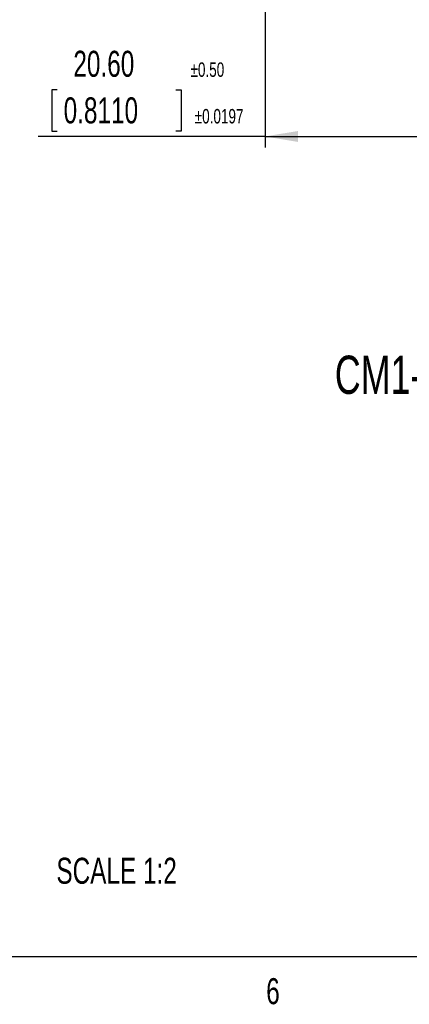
# Model space of a CAD drawing. Extents: x 11 to 421, y 5 to 275.
# Tile 4 of 13: x 118 to 153, y 6 to 96. Entities that reach past the tile are written whole.
import ezdxf
from ezdxf.enums import TextEntityAlignment as Align

# ---------------------------------------------------------------- set-up
doc = ezdxf.new("R2010")
doc.units = 0
doc.layers.get('0').update_dxf_attribs({"linetype": 'CONTINUOUS'})
doc.dimstyles.new('SLDDIMSTYLE1', dxfattribs={"dimtxt": 2.38125, "dimasz": 3, "dimexe": 0, "dimexo": 0.0625, "dimgap": 0.595313, "dimtad": 1, "dimrnd": 1e-09, "dimzin": 12, "dimsah": 1, "dimcen": 0.09, "dimazin": 3, "dimtol": 1, "dimtp": 0.5, "dimtm": 0.5, "dimtfac": 1, "dimtofl": 0, "dimtmove": 0, "dimatfit": 3})

# ---------------------------------------------------------------- blocks, each defined once
blk = doc.blocks.new('*D6')
at = {"color": 7, "linetype": 'CONTINUOUS'}
for p, q in [((140.079, 131.306), (140.079, 84.079)), ((160.679, 105.568), (160.679, 84.079)), ((121.028, 89.346), (120.545, 89.346)), ((120.545, 89.346), (120.545, 85.562)), ((131.91, 89.346), (132.393, 89.346)), ((132.393, 89.346), (132.393, 85.562)), ((140.079, 85.079), (119.305, 85.079)), ((120.545, 85.562), (121.028, 85.562)), ((132.393, 85.562), (131.91, 85.562)), ((140.079, 85.079), (160.679, 85.079))]:
    blk.add_line(p, q, dxfattribs=at)
for points in [[(140.079, 85.079), (143.079, 84.579), (143.079, 85.579)], [(160.679, 85.079), (157.679, 85.579), (157.679, 84.579)]]:
    blk.add_solid(points, dxfattribs=at)
at = {"color": 7, "linetype": 'CONTINUOUS', "width": 0.7}
for s, height, p in [('20.60', 2.3813, (122.523, 89.829, 0.1)), ('±0.50', 1.3229, (133.247, 90.14, 0.1)), ('0.8110', 2.3813, (121.632, 85.562, 0.1)), ('±0.0197', 1.3229, (133.633, 85.874, 0.1))]:
    blk.add_text(s, height=height, dxfattribs=at).set_placement(p, align=Align.BOTTOM_LEFT)
blk = doc.blocks.new('SW_NOTE_4')
at = {"color": 0, "linetype": 'CONTINUOUS'}
blk.add_line((-5.492, 8.476), (0, 0), dxfattribs=at)
blk.add_solid([(0, 0), (-1.212, 2.79), (-2.051, 2.246)], dxfattribs=at)
at = {"color": 0, "linetype": 'CONTINUOUS', "width": 0.7}
blk.add_text('CM1-X-23L20', height=3.5, dxfattribs=at).set_placement((-35.101, 6.214), align=Align.BOTTOM_LEFT)

msp = doc.modelspace()

# ---------------------------------------------------------------- linework, layer by layer
at = {"color": 7, "linetype": 'CONTINUOUS'}
msp.add_line((415.957, 9.959), (15.907, 9.959), dxfattribs=at)

# ---------------------------------------------------------------- block references
msp.add_blockref('SW_NOTE_4', (181.561, 54.239), dxfattribs=at)

# ---------------------------------------------------------------- texts
at = {"color": 7, "linetype": 'CONTINUOUS', "width": 0.7}
for s, height, p in [('SCALE 1:2', 2.3813, (120.968, 15.925)), ('6', 2.381, (140.178, 4.897))]:
    msp.add_text(s, height=height, dxfattribs=at).set_placement(p, align=Align.BOTTOM_LEFT)

# ---------------------------------------------------------------- dimensions: what is measured, and where the dimension line sits
at = {"color": 7, "linetype": 'CONTINUOUS'}
dim = msp.add_linear_dim(base=(160.679, 85.079), p1=(140.079, 132.306), p2=(160.679, 111.581), dimstyle='SLDDIMSTYLE1', dxfattribs=at)
dim.commit()
dim.dimension.update_dxf_attribs({"geometry": '*D6', "text_midpoint": (130.079, 85.079), "dimtype": 160})

doc.saveas('drawing.dxf')
